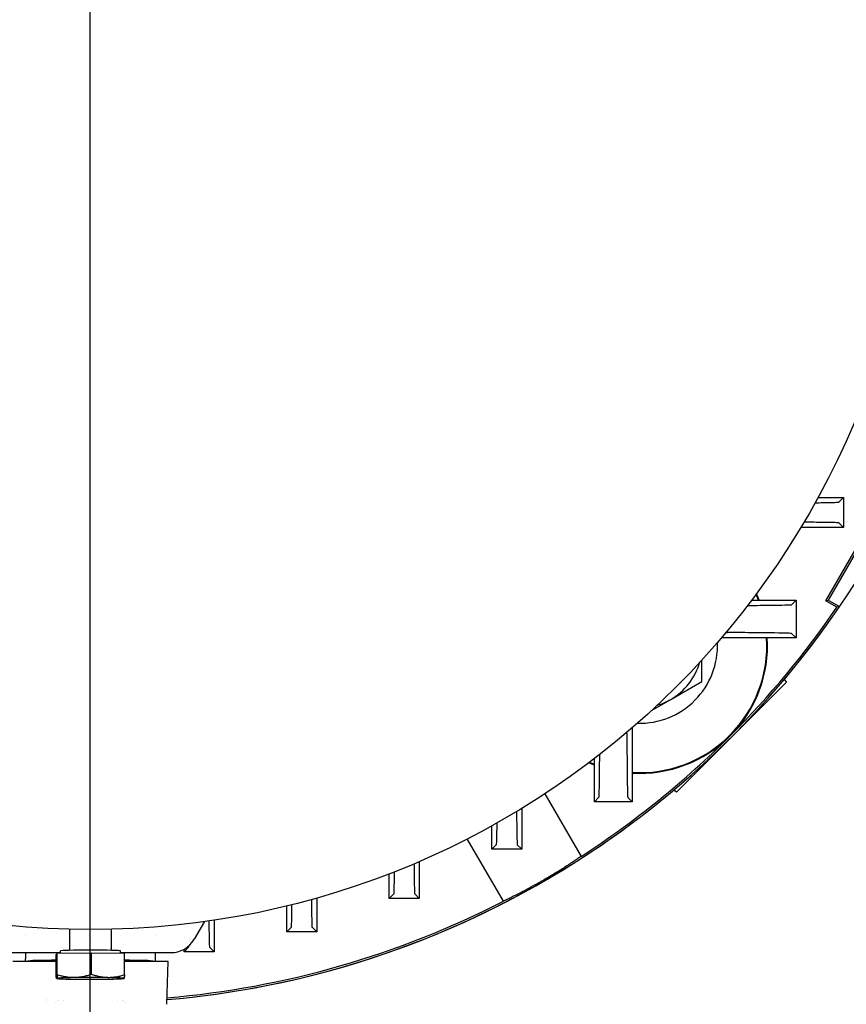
# Model space of a CAD drawing. Extents: x -89225 to 110569, y 13360 to 87647.
# Tile 80 of 256: x 7135 to 7294, y 77288 to 77478. Entities that reach past the tile are written whole.
import ezdxf

# ---------------------------------------------------------------- set-up
doc = ezdxf.new("R2010")
doc.units = 0
doc.layers.add('4', color=4, linetype='Continuous', lineweight=25)
doc.layers.add('Beluchtingstank', color=253, linetype='Continuous')
doc.layers.add('Iv-Lines 035', color=4, linetype='Continuous')

# ---------------------------------------------------------------- blocks, each defined once
blk = doc.blocks.new('BAZ Landox')
for p, q in [((1101199.32, -894547.65), (1101212.71, -894524.45)), ((1101212.84, -894524.91), (1101199.79, -894547.52)), ((1101197.81, -894527.72), (1101202.74, -894527.72)), ((1101201.83, -894528.62), (1101202.74, -894527.72)), ((1101202.74, -894527.72), (1101202.74, -894533.52)), ((1101202.74, -894533.52), (1101194.48, -894533.52)), ((1101201.85, -894532.63), (1101202.74, -894533.52)), ((1101185.03, -894547.52), (1101193.58, -894547.52)), ((1101192.7, -894548.4), (1101193.58, -894547.52)), ((1101193.58, -894547.52), (1101193.58, -894554.82)), ((1101199.32, -894547.65), (1101199.79, -894547.52)), ((1101201.47, -894548.89), (1101199.32, -894547.65)), ((1101199.79, -894547.52), (1101201.96, -894548.78)), ((1101192.72, -894553.96), (1101193.58, -894554.82)), ((1101193.58, -894554.82), (1101179.17, -894554.82)), ((1101175.42, -894563.21), (1101175.42, -894559.06)), ((1101169.42, -894566.68), (1101175.42, -894563.21)), ((1101191.71, -894563.35), (1101181.1, -894573.96)), ((1101191.29, -894562.85), (1101191.71, -894563.35)), ((1101165.67, -894568.84), (1101169.42, -894566.68)), ((1101161.96, -894572.15), (1101161.96, -894586.44)), ((1101181.1, -894573.96), (1101170.49, -894584.57)), ((1101154.66, -894586.44), (1101154.66, -894578.1)), ((1101145.1, -894584.87), (1101152.08, -894596.96)), ((1101170.49, -894584.57), (1101169.98, -894584.16)), ((1101155.53, -894585.56), (1101154.66, -894586.44)), ((1101161.96, -894586.44), (1101154.66, -894586.44)), ((1101161.09, -894585.58), (1101161.96, -894586.44)), ((1101140.66, -894587.69), (1101140.66, -894595.6)), ((1101134.86, -894595.6), (1101134.86, -894591.06)), ((1101137.08, -894605.62), (1101130.12, -894593.58)), ((1101135.76, -894594.7), (1101134.86, -894595.6)), ((1101140.66, -894595.6), (1101134.86, -894595.6)), ((1101139.76, -894594.71), (1101140.66, -894595.6)), ((1101120.86, -894597.94), (1101120.86, -894605.08)), ((1101115.06, -894605.08), (1101115.06, -894600.31)), ((1101101.06, -894605), (1101101.06, -894611.55)), ((1101115.96, -894604.17), (1101115.06, -894605.08)), ((1101120.86, -894605.08), (1101115.06, -894605.08)), ((1101119.96, -894604.18), (1101120.86, -894605.08)), ((1101095.26, -894611.55), (1101095.26, -894606.53)), ((1101079.39, -894609.56), (1101077.42, -894612.95)), ((1101081.26, -894609.29), (1101081.26, -894615.36)), ((1101053.36, -894611.03), (1101053.36, -894614.81)), ((1101061.36, -894611.03), (1101061.36, -894614.81)), ((1101096.16, -894610.64), (1101095.26, -894611.55)), ((1101101.06, -894611.55), (1101095.26, -894611.55)), ((1101100.15, -894610.65), (1101101.06, -894611.55)), ((1101044.86, -894612.22), (1101044.86, -894612.22)), ((1101069.86, -894612.22), (1101069.86, -894612.22)), ((1101075.46, -894612.59), (1101075.46, -894612.59)), ((1101051.56, -894615.7), (1101051.56, -894615.21)), ((1101063.16, -894615.71), (1101063.16, -894615.21)), ((1101076.36, -894614.45), (1101075.46, -894615.36)), ((1101075.46, -894615.36), (1101075.46, -894614.88)), ((1101081.26, -894615.36), (1101075.46, -894615.36)), ((1101080.35, -894614.46), (1101081.26, -894615.36)), ((1101041.8, -894615.54), (1101051.56, -894615.54)), ((1101050.76, -894617.22), (1101042.36, -894617.22)), ((1101044.86, -894615.54), (1101044.86, -894616.72)), ((1101044.86, -894617.22), (1101044.86, -894616.72)), ((1101046.25, -894617.08), (1101044.86, -894617.22)), ((1101050.96, -894615.71), (1101050.76, -894615.91)), ((1101050.76, -894620.03), (1101050.76, -894615.91)), ((1101057.55, -894615.62), (1101050.96, -894615.71)), ((1101050.96, -894619.83), (1101050.96, -894615.71)), ((1101057.55, -894619.74), (1101057.55, -894615.62)), ((1101063.95, -894615.72), (1101057.55, -894615.62)), ((1101063.16, -894615.54), (1101072.91, -894615.54)), ((1101063.95, -894619.84), (1101063.95, -894615.72)), ((1101072.36, -894617.22), (1101063.95, -894617.22)), ((1101069.86, -894617.22), (1101068.46, -894617.08)), ((1101069.86, -894615.54), (1101069.86, -894616.72)), ((1101069.86, -894616.72), (1101069.86, -894617.22)), ((1101072.14, -894625.5), (1101072.36, -894617.22)), ((1101050.86, -894620.52), (1101050.85, -894620.51)), ((1101063.85, -894620.52), (1101063.85, -894620.52))]:
    blk.add_line(p, q)
blk.add_circle((1101057.36, -894451.08), 160)
for centre, radius, start, end in [((1101057.36, -894450.22), 260, 300.0733, 59.9267), ((1101057.36, -894450.22), 175, 274.8537, 45.3663), ((1101057.36, -894450.22), 175, 334.2774, 45.3663), ((1101057.36, -894450.22), 174.66, 334.3977, 45), ((1101163.42, -894556.28), 24.53, 20.9393, 23.778), ((1101163.42, -894556.28), 24.66, 20.8229, 23.9513), ((1101057.36, -894450.22), 175, 274.8537, 325.7226), ((1101057.36, -894450.22), 174.66, 315, 325.6023), ((1101163.42, -894556.28), 24.53, 266.5735, 3.4265), ((1101163.42, -894556.28), 15, 268.2496, 2.2187), ((1101163.42, -894556.28), 24.66, 315, 3.4083), ((1101163.42, -894556.28), 12, 300, 344.1493), ((1101163.42, -894556.28), 12, 286.319, 300), ((1101057.36, -894450.22), 174.66, 302.8421, 315), ((1101163.42, -894556.28), 24.66, 266.5917, 315), ((1101163.42, -894556.28), 24.66, 246.517, 249.1771), ((1101163.42, -894556.28), 24.53, 246.6903, 249.0607), ((1101057.36, -894450.22), 174.66, 274.8661, 297.1579), ((1101057.36, -894450.21), 174.66, 267.236, 267.2363), ((1101057.78, -894438.36), 186.52, 267.9307735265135, 267.9307793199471), ((1101057.33, -894450.94), 173.94, 267.9847284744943, 267.9847400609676), ((1101057.24, -894454.19), 170.68, 268.2799424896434, 268.2799493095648), ((1101056.94, -894436.45), 188.43, 271.7200616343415, 271.7200677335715), ((1101057.44, -894452.75), 172.12, 272.0152848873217, 272.015296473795), ((1101057.69, -894459.5), 165.37, 272.0693177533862, 272.0693235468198), ((1101057.36, -894450.2), 175.01, 267.2105, 267.2106), ((1101057.36, -894450.2), 175.01, 267.2105, 267.2106), ((1101057.36, -894450.08), 175.14, 267.8070915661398, 267.8071459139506), ((1101057.36, -894450.08), 175.14, 267.8070915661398, 267.8071459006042), ((1101057.36, -894450.29), 174.93, 272.1928609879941, 272.1929153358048), ((1101057.36, -894450.3), 174.92, 272.1928609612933, 272.1929153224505)]:
    blk.add_arc(centre, radius, start, end)
for centre, major_axis, ratio, start_param, end_param in [((1101072.9, -894610.34), (5.01, -1.46), 0.995645, 4.996992, 6.041649), ((1101076.36, -894594.45), (0, 20.01), 0.008744, 3.562165, 3.562173), ((1101057.36, -894615.21), (-5.8, 0), 0.026177, 3.141593, 6.283185), ((1101076.36, -894594.45), (0, 20.01), 0.008744, 3.150339, 3.297556), ((1101057.36, -894617.09), (11.15, 0), 0.008727, 2.204124, 3.054326), ((1101057.36, -894617.09), (11.15, 0), 0.008727, 0.087266, 0.937468), ((1101057.36, -894620.51), (-6.5, 0), 0.026177, 6.257005, 7.304203), ((1101057.36, -894620.51), (-6.5, 0), 0.026177, 5.209808, 6.257005), ((1101057.36, -894620.51), (-6.5, 0), 0.026177, 1.021018, 2.068215), ((1101057.36, -894620.51), (6.5, 0), 0.026177, 1.021018, 2.068215), ((1101057.36, -894620.51), (6.5, 0), 0.026177, 5.209808, 6.257005), ((1101057.36, -894620.51), (6.5, 0), 0.026177, 6.257005, 7.304203)]:
    blk.add_ellipse(centre, major_axis=major_axis, ratio=ratio, start_param=start_param, end_param=end_param)
for points, knots in [([(1101197.25, -894528.73), (1101197.8, -894528.73), (1101198.3, -894528.72), (1101199.77, -894528.7), (1101200.55, -894528.68), (1101201.56, -894528.65), (1101201.82, -894528.63), (1101201.83, -894528.62)], [-1.41562, -1.41562, -1.41562, -1.41562, -1.150866, -1.150866, -0.560796, -0.560796, -0.000001, -0.000001, -0.000001, -0.000001]), ([(1101201.85, -894532.63), (1101201.83, -894532.61), (1101201.57, -894532.59), (1101200.56, -894532.56), (1101199.77, -894532.55), (1101197.76, -894532.52), (1101196.55, -894532.5), (1101195.13, -894532.49), (1101195.11, -894532.49), (1101195.1, -894532.49)], [-2.325386, -2.325386, -2.325386, -2.325386, -1.759422, -1.759422, -1.16269, -1.16269, -0.58751, -0.58751, -0.580246, -0.580246, -0.580246, -0.580246]), ([(1101184.24, -894548.55), (1101184.69, -894548.54), (1101185.13, -894548.54), (1101187.06, -894548.52), (1101188.35, -894548.51), (1101190.5, -894548.48), (1101191.33, -894548.46), (1101192.15, -894548.44), (1101192.35, -894548.43), (1101192.56, -894548.42), (1101192.61, -894548.41), (1101192.66, -894548.41), (1101192.67, -894548.4), (1101192.69, -894548.4), (1101192.69, -894548.4), (1101192.7, -894548.4), (1101192.7, -894548.4), (1101192.7, -894548.4), (1101192.7, -894548.4), (1101192.7, -894548.4), (1101192.7, -894548.4), (1101192.7, -894548.4), (1101192.7, -894548.4), (1101192.7, -894548.4), (1101192.7, -894548.4), (1101192.7, -894548.4), (1101192.7, -894548.4), (1101192.7, -894548.4), (1101192.7, -894548.4), (1101192.7, -894548.4)], [-0.3950616, -0.3950616, -0.3950616, -0.3950616, -0.3613859, -0.3613859, -0.2409703, -0.2409703, -0.117535, -0.117535, -0.0579828, -0.0579828, -0.028789, -0.028789, -0.0143432, -0.0143432, -0.0071589, -0.0071589, -0.0035765, -0.0035765, -0.0017877, -0.0017877, -0.0008939, -0.0008939, -0.0004472, -0.0004472, -0.0002239, -0.0002239, -0.0001122, -0.0001122, 0, 0, 0, 0]), ([(1101192.72, -894553.96), (1101192.72, -894553.96), (1101192.72, -894553.96), (1101192.72, -894553.96), (1101192.72, -894553.96), (1101192.72, -894553.96), (1101192.72, -894553.96), (1101192.72, -894553.96), (1101192.72, -894553.96), (1101192.72, -894553.96), (1101192.72, -894553.96), (1101192.72, -894553.96), (1101192.72, -894553.96), (1101192.72, -894553.96), (1101192.72, -894553.96), (1101192.72, -894553.96), (1101192.72, -894553.96), (1101192.72, -894553.95), (1101192.71, -894553.95), (1101192.71, -894553.95), (1101192.71, -894553.95), (1101192.69, -894553.95), (1101192.68, -894553.95), (1101192.62, -894553.94), (1101192.57, -894553.94), (1101192.37, -894553.92), (1101192.16, -894553.91), (1101191.34, -894553.89), (1101190.5, -894553.87), (1101188.33, -894553.84), (1101187.02, -894553.83), (1101184.73, -894553.81), (1101183.91, -894553.8), (1101182.61, -894553.8), (1101182.17, -894553.79), (1101181.49, -894553.79), (1101181.27, -894553.79), (1101180.92, -894553.79), (1101180.81, -894553.79), (1101180.64, -894553.79), (1101180.58, -894553.79), (1101180.49, -894553.79), (1101180.46, -894553.79), (1101180.42, -894553.79), (1101180.41, -894553.79), (1101180.38, -894553.79), (1101180.38, -894553.79), (1101180.37, -894553.79), (1101180.36, -894553.79), (1101180.36, -894553.79), (1101180.35, -894553.79), (1101180.35, -894553.79), (1101180.35, -894553.79), (1101180.35, -894553.79), (1101180.35, -894553.79), (1101180.35, -894553.79), (1101180.35, -894553.79), (1101180.35, -894553.79)], [-0.2185638, -0.2185638, -0.2185638, -0.2185638, -0.2185513, -0.2185513, -0.2185386, -0.2185386, -0.2185133, -0.2185133, -0.2184626, -0.2184626, -0.2183614, -0.2183614, -0.2181588, -0.2181588, -0.2177535, -0.2177535, -0.2169424, -0.2169424, -0.215318, -0.215318, -0.2120606, -0.2120606, -0.205512, -0.205512, -0.192281, -0.192281, -0.1652953, -0.1652953, -0.1092819, -0.1092819, -0.0548906, -0.0548906, -0.0273155, -0.0273155, -0.0135984, -0.0135984, -0.0067838, -0.0067838, -0.003391, -0.003391, -0.0016987, -0.0016987, -0.0008536, -0.0008536, -0.0004313, -0.0004313, -0.0002202, -0.0002202, -0.0001147, -0.0001147, -0.0000619, -0.0000619, -0.0000356, -0.0000356, -0.0000224, -0.0000224, -0.0000009, -0.0000009, -0.0000009, -0.0000009]), ([(1101160.92, -894573.21), (1101160.92, -894573.21), (1101160.92, -894573.21), (1101160.92, -894573.21), (1101160.92, -894573.21), (1101160.92, -894573.21), (1101160.92, -894573.21), (1101160.92, -894573.22), (1101160.92, -894573.22), (1101160.92, -894573.22), (1101160.92, -894573.23), (1101160.92, -894573.24), (1101160.92, -894573.25), (1101160.92, -894573.27), (1101160.92, -894573.28), (1101160.92, -894573.32), (1101160.92, -894573.35), (1101160.92, -894573.44), (1101160.92, -894573.5), (1101160.92, -894573.67), (1101160.93, -894573.78), (1101160.93, -894574.13), (1101160.93, -894574.35), (1101160.93, -894575.03), (1101160.93, -894575.47), (1101160.94, -894576.77), (1101160.95, -894577.59), (1101160.96, -894579.88), (1101160.98, -894581.19), (1101161.01, -894583.36), (1101161.03, -894584.2), (1101161.06, -894585.29), (1101161.08, -894585.56), (1101161.09, -894585.58)], [-2.457952, -2.457952, -2.457952, -2.457952, -2.457701, -2.457701, -2.457553, -2.457553, -2.457256, -2.457256, -2.456663, -2.456663, -2.455476, -2.455476, -2.453103, -2.453103, -2.448354, -2.448354, -2.43885, -2.43885, -2.419819, -2.419819, -2.381666, -2.381666, -2.305033, -2.305033, -2.150776, -2.150776, -1.840673, -1.840673, -1.228973, -1.228973, -0.599249, -0.599249, 0, 0, 0, 0]), ([(1101155.53, -894585.56), (1101155.55, -894585.55), (1101155.57, -894585.27), (1101155.6, -894584.19), (1101155.62, -894583.36), (1101155.65, -894581.22), (1101155.66, -894579.92), (1101155.68, -894578.05), (1101155.68, -894577.68), (1101155.68, -894577.3)], [-2.42027, -2.42027, -2.42027, -2.42027, -1.829762, -1.829762, -1.210131, -1.210131, -0.605428, -0.605428, -0.460933, -0.460933, -0.460933, -0.460933]), ([(1101139.63, -894588.3), (1101139.64, -894589.58), (1101139.66, -894590.69), (1101139.68, -894592.64), (1101139.7, -894593.42), (1101139.73, -894594.43), (1101139.75, -894594.69), (1101139.76, -894594.71)], [-1.69828, -1.69828, -1.69828, -1.69828, -1.163462, -1.163462, -0.566337, -0.566337, -0.000001, -0.000001, -0.000001, -0.000001]), ([(1101135.76, -894594.7), (1101135.77, -894594.68), (1101135.79, -894594.42), (1101135.82, -894593.39), (1101135.84, -894592.6), (1101135.86, -894591.23), (1101135.86, -894590.87), (1101135.87, -894590.49)], [-0.3473645, -0.3473645, -0.3473645, -0.3473645, -0.2619553, -0.2619553, -0.1720515, -0.1720515, -0.1432341, -0.1432341, -0.1432341, -0.1432341]), ([(1101152.08, -894596.96), (1101151.9, -894597.09), (1101151.7, -894597.23), (1101151.48, -894597.38), (1101151.39, -894597.44), (1101151.29, -894597.51), (1101151.19, -894597.57), (1101151.17, -894597.59), (1101151.16, -894597.6), (1101151.14, -894597.61), (1101151.02, -894597.69), (1101150.89, -894597.78), (1101150.76, -894597.86), (1101150.64, -894597.95), (1101150.5, -894598.04), (1101150.37, -894598.13), (1101150.25, -894598.2), (1101150.14, -894598.28), (1101150.02, -894598.36), (1101149.99, -894598.38), (1101149.97, -894598.39), (1101149.94, -894598.41), (1101149.87, -894598.45), (1101149.8, -894598.5), (1101149.72, -894598.55), (1101149.65, -894598.6), (1101149.57, -894598.65), (1101149.5, -894598.7), (1101149.37, -894598.78), (1101149.24, -894598.86), (1101149.11, -894598.95), (1101149.08, -894598.96), (1101149.06, -894598.98), (1101149.03, -894599), (1101148.87, -894599.1), (1101148.71, -894599.2), (1101148.54, -894599.31), (1101148.38, -894599.41), (1101148.21, -894599.52), (1101148.03, -894599.62), (1101147.86, -894599.73), (1101147.69, -894599.84), (1101147.51, -894599.95), (1101147.37, -894600.04), (1101147.22, -894600.13), (1101147.07, -894600.22), (1101147.04, -894600.23), (1101147.01, -894600.25), (1101146.98, -894600.27), (1101146.89, -894600.33), (1101146.8, -894600.38), (1101146.71, -894600.44), (1101146.62, -894600.49), (1101146.53, -894600.54), (1101146.43, -894600.6), (1101146.28, -894600.69), (1101146.13, -894600.78), (1101145.97, -894600.87), (1101145.94, -894600.89), (1101145.91, -894600.91), (1101145.88, -894600.93), (1101145.69, -894601.04), (1101145.51, -894601.15), (1101145.32, -894601.26), (1101145.13, -894601.37), (1101144.94, -894601.48), (1101144.75, -894601.59), (1101144.56, -894601.7), (1101144.37, -894601.81), (1101144.18, -894601.92), (1101144.02, -894602.01), (1101143.87, -894602.1), (1101143.71, -894602.18), (1101143.68, -894602.2), (1101143.65, -894602.22), (1101143.61, -894602.24), (1101143.52, -894602.29), (1101143.43, -894602.34), (1101143.33, -894602.4), (1101143.24, -894602.45), (1101143.15, -894602.5), (1101143.05, -894602.55), (1101142.9, -894602.64), (1101142.74, -894602.72), (1101142.59, -894602.81), (1101142.56, -894602.83), (1101142.53, -894602.84), (1101142.5, -894602.86), (1101142.31, -894602.96), (1101142.13, -894603.06), (1101141.94, -894603.16), (1101141.76, -894603.26), (1101141.58, -894603.36), (1101141.4, -894603.45), (1101141.22, -894603.55), (1101141.05, -894603.64), (1101140.87, -894603.73), (1101140.73, -894603.81), (1101140.59, -894603.88), (1101140.45, -894603.96), (1101140.42, -894603.97), (1101140.39, -894603.99), (1101140.36, -894604), (1101140.28, -894604.04), (1101140.2, -894604.09), (1101140.11, -894604.13), (1101140.03, -894604.17), (1101139.95, -894604.21), (1101139.87, -894604.25), (1101139.74, -894604.32), (1101139.61, -894604.39), (1101139.48, -894604.46), (1101139.45, -894604.47), (1101139.42, -894604.48), (1101139.4, -894604.5), (1101139.24, -894604.57), (1101139.09, -894604.65), (1101138.94, -894604.72), (1101138.8, -894604.8), (1101138.65, -894604.87), (1101138.51, -894604.94), (1101138.37, -894605), (1101138.24, -894605.07), (1101138.11, -894605.13), (1101138, -894605.19), (1101137.9, -894605.24), (1101137.8, -894605.28), (1101137.78, -894605.29), (1101137.76, -894605.3), (1101137.74, -894605.31), (1101137.68, -894605.34), (1101137.62, -894605.37), (1101137.56, -894605.4), (1101137.5, -894605.42), (1101137.45, -894605.45), (1101137.39, -894605.48), (1101137.28, -894605.53), (1101137.18, -894605.58), (1101137.08, -894605.62)], [0, 0, 0, 0, 1.306448, 1.306448, 1.306448, 1.860868, 1.860868, 1.860868, 1.963067, 1.963067, 1.963067, 2.620244, 2.620244, 2.620244, 3.276499, 3.276499, 3.276499, 3.819041, 3.819041, 3.819041, 3.930422, 3.930422, 3.930422, 4.256148, 4.256148, 4.256148, 4.582205, 4.582205, 4.582205, 5.129097, 5.129097, 5.129097, 5.236702, 5.236702, 5.236702, 5.893264, 5.893264, 5.893264, 6.550445, 6.550445, 6.550445, 7.206758, 7.206758, 7.206758, 7.74836, 7.74836, 7.74836, 7.860782, 7.860782, 7.860782, 8.186552, 8.186552, 8.186552, 8.512547, 8.512547, 8.512547, 9.056849, 9.056849, 9.056849, 9.166951, 9.166951, 9.166951, 9.823471, 9.823471, 9.823471, 10.480658, 10.480658, 10.480658, 11.137019, 11.137019, 11.137019, 11.67807, 11.67807, 11.67807, 11.791116, 11.791116, 11.791116, 12.116917, 12.116917, 12.116917, 12.442872, 12.442872, 12.442872, 12.987106, 12.987106, 12.987106, 13.097206, 13.097206, 13.097206, 13.753686, 13.753686, 13.753686, 14.410876, 14.410876, 14.410876, 15.067287, 15.067287, 15.067287, 15.610313, 15.610313, 15.610313, 15.72148, 15.72148, 15.72148, 16.047335, 16.047335, 16.047335, 16.37323, 16.37323, 16.37323, 16.918147, 16.918147, 16.918147, 17.027469, 17.027469, 17.027469, 17.683895, 17.683895, 17.683895, 18.341083, 18.341083, 18.341083, 18.997554, 18.997554, 18.997554, 19.543547, 19.543547, 19.543547, 19.651876, 19.651876, 19.651876, 19.977822, 19.977822, 19.977822, 20.30363, 20.30363, 20.30363, 20.957734, 20.957734, 20.957734, 20.957734]), ([(1101115.96, -894604.17), (1101115.98, -894604.16), (1101115.99, -894603.91), (1101116.02, -894602.94), (1101116.04, -894602.2), (1101116.06, -894600.83), (1101116.06, -894600.39), (1101116.07, -894599.92)], [-0.4069592, -0.4069592, -0.4069592, -0.4069592, -0.3071745, -0.3071745, -0.2024024, -0.2024024, -0.1591118, -0.1591118, -0.1591118, -0.1591118]), ([(1101119.83, -894598.38), (1101119.84, -894599.48), (1101119.85, -894600.44), (1101119.88, -894602.22), (1101119.9, -894602.96), (1101119.93, -894603.92), (1101119.94, -894604.17), (1101119.96, -894604.18)], [-1.586834, -1.586834, -1.586834, -1.586834, -1.110485, -1.110485, -0.540931, -0.540931, -0.000001, -0.000001, -0.000001, -0.000001]), ([(1101100.03, -894605.28), (1101100.04, -894606.24), (1101100.05, -894607.09), (1101100.08, -894608.74), (1101100.09, -894609.46), (1101100.12, -894610.39), (1101100.14, -894610.63), (1101100.15, -894610.65)], [-1.502615, -1.502615, -1.502615, -1.502615, -1.076483, -1.076483, -0.525147, -0.525147, 0, 0, 0, 0]), ([(1101096.16, -894610.64), (1101096.18, -894610.62), (1101096.19, -894610.39), (1101096.22, -894609.46), (1101096.24, -894608.75), (1101096.26, -894607.36), (1101096.27, -894606.84), (1101096.27, -894606.28)], [-0.4183659, -0.4183659, -0.4183659, -0.4183659, -0.3158639, -0.3158639, -0.2086816, -0.2086816, -0.1548278, -0.1548278, -0.1548278, -0.1548278]), ([(1101080.23, -894609.44), (1101080.24, -894610.29), (1101080.25, -894611.05), (1101080.27, -894612.61), (1101080.29, -894613.3), (1101080.32, -894614.21), (1101080.33, -894614.44), (1101080.35, -894614.46)], [-1.439104, -1.439104, -1.439104, -1.439104, -1.05075, -1.05075, -0.514145, -0.514145, 0, 0, 0, 0]), ([(1101053.36, -894614.81), (1101053.36, -894614.86), (1101053.35, -894614.9), (1101053.32, -894614.98), (1101053.3, -894615.01), (1101053.26, -894615.07), (1101053.24, -894615.09), (1101053.23, -894615.11)], [3.14159265, 3.14159265, 3.14159265, 3.14159265, 3.15031448, 3.15031448, 3.15988948, 3.15988948, 3.17051139, 3.17051139, 3.17051139, 3.17051139]), ([(1101061.48, -894615.11), (1101061.46, -894615.09), (1101061.44, -894615.06), (1101061.39, -894614.99), (1101061.37, -894614.94), (1101061.36, -894614.87), (1101061.36, -894614.84), (1101061.36, -894614.81)], [6.25426657, 6.25426657, 6.25426657, 6.25426657, 6.26677609, 6.26677609, 6.27812743, 6.27812743, 6.28318531, 6.28318531, 6.28318531, 6.28318531]), ([(1101050.86, -894620.51), (1101050.86, -894620.51), (1101050.85, -894620.51), (1101050.85, -894620.51), (1101050.85, -894620.51), (1101050.85, -894620.51), (1101050.84, -894620.51), (1101050.84, -894620.51), (1101050.84, -894620.51), (1101050.84, -894620.5), (1101050.84, -894620.5), (1101050.83, -894620.5), (1101050.83, -894620.49), (1101050.83, -894620.49), (1101050.83, -894620.48), (1101050.83, -894620.48), (1101050.82, -894620.47), (1101050.82, -894620.46), (1101050.82, -894620.46), (1101050.82, -894620.44), (1101050.81, -894620.42), (1101050.81, -894620.4), (1101050.8, -894620.38), (1101050.8, -894620.36), (1101050.8, -894620.33), (1101050.79, -894620.3), (1101050.79, -894620.27), (1101050.78, -894620.24), (1101050.78, -894620.21), (1101050.78, -894620.18), (1101050.77, -894620.14), (1101050.77, -894620.1), (1101050.76, -894620.07), (1101050.76, -894620.03)], [0, 0, 0, 0, 0.238134, 0.238134, 0.238134, 0.476297, 0.476297, 0.476297, 0.714435, 0.714435, 0.714435, 0.952572, 0.952572, 0.952572, 1.190734, 1.190734, 1.190734, 1.428872, 1.428872, 1.428872, 1.905164, 1.905164, 1.905164, 2.381433, 2.381433, 2.381433, 2.857737, 2.857737, 2.857737, 3.33399, 3.33399, 3.33399, 3.810266, 3.810266, 3.810266, 3.810266]), ([(1101050.96, -894619.83), (1101050.95, -894619.88), (1101050.95, -894619.92), (1101050.94, -894619.97), (1101050.94, -894620.01), (1101050.94, -894620.05), (1101050.93, -894620.09), (1101050.93, -894620.13), (1101050.92, -894620.17), (1101050.92, -894620.21), (1101050.92, -894620.24), (1101050.91, -894620.27), (1101050.91, -894620.3), (1101050.9, -894620.33), (1101050.9, -894620.36), (1101050.89, -894620.38), (1101050.89, -894620.39), (1101050.89, -894620.4), (1101050.89, -894620.41), (1101050.89, -894620.42), (1101050.88, -894620.43), (1101050.88, -894620.44), (1101050.88, -894620.45), (1101050.88, -894620.46), (1101050.88, -894620.47), (1101050.87, -894620.47), (1101050.87, -894620.48), (1101050.87, -894620.49), (1101050.87, -894620.49), (1101050.87, -894620.5), (1101050.86, -894620.5), (1101050.86, -894620.5), (1101050.86, -894620.51), (1101050.86, -894620.51)], [0, 0, 0, 0, 0.476272, 0.476272, 0.476272, 0.952534, 0.952534, 0.952534, 1.428827, 1.428827, 1.428827, 1.905097, 1.905097, 1.905097, 2.381384, 2.381384, 2.381384, 2.619528, 2.619528, 2.619528, 2.857688, 2.857688, 2.857688, 3.09582, 3.09582, 3.09582, 3.333971, 3.333971, 3.333971, 3.572135, 3.572135, 3.572135, 3.810266, 3.810266, 3.810266, 3.810266]), ([(1101054.25, -894620.36), (1101054.18, -894620.36), (1101054.11, -894620.36), (1101054.04, -894620.36), (1101053.97, -894620.36), (1101053.9, -894620.36), (1101053.84, -894620.36), (1101053.77, -894620.36), (1101053.7, -894620.35), (1101053.63, -894620.35), (1101053.56, -894620.34), (1101053.49, -894620.34), (1101053.42, -894620.33), (1101053.35, -894620.33), (1101053.28, -894620.32), (1101053.21, -894620.32), (1101053.14, -894620.31), (1101053.07, -894620.3), (1101053, -894620.29), (1101052.86, -894620.27), (1101052.72, -894620.25), (1101052.59, -894620.23), (1101052.45, -894620.21), (1101052.31, -894620.18), (1101052.17, -894620.15), (1101052.04, -894620.12), (1101051.9, -894620.09), (1101051.77, -894620.06), (1101051.63, -894620.02), (1101051.49, -894619.99), (1101051.36, -894619.95), (1101051.22, -894619.91), (1101051.09, -894619.87), (1101050.96, -894619.83)], [0, 0, 0, 0, 0.238135, 0.238135, 0.238135, 0.476298, 0.476298, 0.476298, 0.714435, 0.714435, 0.714435, 0.952573, 0.952573, 0.952573, 1.190735, 1.190735, 1.190735, 1.428872, 1.428872, 1.428872, 1.905165, 1.905165, 1.905165, 2.381433, 2.381433, 2.381433, 2.857737, 2.857737, 2.857737, 3.33399, 3.33399, 3.33399, 3.810266, 3.810266, 3.810266, 3.810266]), ([(1101057.55, -894619.74), (1101057.42, -894619.78), (1101057.28, -894619.83), (1101057.15, -894619.87), (1101057.01, -894619.91), (1101056.88, -894619.95), (1101056.74, -894619.99), (1101056.61, -894620.02), (1101056.47, -894620.06), (1101056.33, -894620.09), (1101056.2, -894620.13), (1101056.06, -894620.16), (1101055.92, -894620.18), (1101055.78, -894620.21), (1101055.64, -894620.23), (1101055.51, -894620.26), (1101055.44, -894620.27), (1101055.37, -894620.28), (1101055.3, -894620.29), (1101055.23, -894620.29), (1101055.16, -894620.3), (1101055.09, -894620.31), (1101054.95, -894620.33), (1101054.81, -894620.34), (1101054.67, -894620.35), (1101054.6, -894620.35), (1101054.53, -894620.35), (1101054.46, -894620.36), (1101054.39, -894620.36), (1101054.32, -894620.36), (1101054.25, -894620.36)], [0, 0, 0, 0, 0.475739, 0.475739, 0.475739, 0.951832, 0.951832, 0.951832, 1.428478, 1.428478, 1.428478, 1.905227, 1.905227, 1.905227, 2.381748, 2.381748, 2.381748, 2.619855, 2.619855, 2.619855, 2.857844, 2.857844, 2.857844, 3.333718, 3.333718, 3.333718, 3.571911, 3.571911, 3.571911, 3.810266, 3.810266, 3.810266, 3.810266]), ([(1101060.75, -894620.37), (1101060.68, -894620.37), (1101060.62, -894620.36), (1101060.55, -894620.36), (1101060.48, -894620.36), (1101060.41, -894620.35), (1101060.35, -894620.35), (1101060.28, -894620.35), (1101060.21, -894620.34), (1101060.14, -894620.33), (1101060.08, -894620.33), (1101060.01, -894620.32), (1101059.94, -894620.31), (1101059.87, -894620.31), (1101059.81, -894620.3), (1101059.74, -894620.29), (1101059.67, -894620.28), (1101059.6, -894620.27), (1101059.54, -894620.26), (1101059.4, -894620.24), (1101059.27, -894620.21), (1101059.13, -894620.18), (1101059, -894620.16), (1101058.87, -894620.13), (1101058.73, -894620.09), (1101058.6, -894620.06), (1101058.47, -894620.03), (1101058.34, -894619.99), (1101058.21, -894619.95), (1101058.07, -894619.91), (1101057.94, -894619.87), (1101057.81, -894619.83), (1101057.68, -894619.78), (1101057.55, -894619.74)], [0, 0, 0, 0, 0.238135, 0.238135, 0.238135, 0.476298, 0.476298, 0.476298, 0.714435, 0.714435, 0.714435, 0.952573, 0.952573, 0.952573, 1.190735, 1.190735, 1.190735, 1.428872, 1.428872, 1.428872, 1.905165, 1.905165, 1.905165, 2.381433, 2.381433, 2.381433, 2.857737, 2.857737, 2.857737, 3.33399, 3.33399, 3.33399, 3.810266, 3.810266, 3.810266, 3.810266]), ([(1101063.95, -894619.84), (1101063.82, -894619.88), (1101063.69, -894619.92), (1101063.56, -894619.96), (1101063.43, -894620), (1101063.3, -894620.03), (1101063.17, -894620.07), (1101063.03, -894620.1), (1101062.9, -894620.13), (1101062.77, -894620.16), (1101062.64, -894620.19), (1101062.5, -894620.21), (1101062.37, -894620.24), (1101062.23, -894620.26), (1101062.1, -894620.28), (1101061.97, -894620.3), (1101061.9, -894620.31), (1101061.83, -894620.31), (1101061.76, -894620.32), (1101061.7, -894620.33), (1101061.63, -894620.33), (1101061.56, -894620.34), (1101061.5, -894620.35), (1101061.43, -894620.35), (1101061.36, -894620.35), (1101061.29, -894620.36), (1101061.22, -894620.36), (1101061.16, -894620.36), (1101061.09, -894620.37), (1101061.02, -894620.37), (1101060.95, -894620.37), (1101060.89, -894620.37), (1101060.82, -894620.37), (1101060.75, -894620.37)], [0, 0, 0, 0, 0.476273, 0.476273, 0.476273, 0.952534, 0.952534, 0.952534, 1.428828, 1.428828, 1.428828, 1.905098, 1.905098, 1.905098, 2.381384, 2.381384, 2.381384, 2.619529, 2.619529, 2.619529, 2.857689, 2.857689, 2.857689, 3.09582, 3.09582, 3.09582, 3.333972, 3.333972, 3.333972, 3.572135, 3.572135, 3.572135, 3.810266, 3.810266, 3.810266, 3.810266]), ([(1101063.95, -894619.84), (1101063.95, -894619.89), (1101063.94, -894619.93), (1101063.94, -894619.98), (1101063.94, -894620.02), (1101063.93, -894620.06), (1101063.93, -894620.1), (1101063.92, -894620.14), (1101063.92, -894620.18), (1101063.91, -894620.21), (1101063.91, -894620.25), (1101063.91, -894620.28), (1101063.9, -894620.31), (1101063.9, -894620.34), (1101063.89, -894620.37), (1101063.89, -894620.39), (1101063.89, -894620.4), (1101063.89, -894620.41), (1101063.88, -894620.42), (1101063.88, -894620.43), (1101063.88, -894620.44), (1101063.88, -894620.45), (1101063.88, -894620.46), (1101063.87, -894620.47), (1101063.87, -894620.48), (1101063.87, -894620.48), (1101063.87, -894620.49), (1101063.87, -894620.49), (1101063.86, -894620.5), (1101063.86, -894620.5), (1101063.86, -894620.51), (1101063.86, -894620.51), (1101063.85, -894620.51), (1101063.85, -894620.52)], [0, 0, 0, 0, 0.476272, 0.476272, 0.476272, 0.952534, 0.952534, 0.952534, 1.428827, 1.428827, 1.428827, 1.905097, 1.905097, 1.905097, 2.381384, 2.381384, 2.381384, 2.619528, 2.619528, 2.619528, 2.857688, 2.857688, 2.857688, 3.09582, 3.09582, 3.09582, 3.333971, 3.333971, 3.333971, 3.572135, 3.572135, 3.572135, 3.810266, 3.810266, 3.810266, 3.810266])]:
    blk.add_open_spline(points, degree=3, knots=knots)
for points in [[(1101201.96, -894548.78), (1101201.8, -894548.81), (1101201.64, -894548.85), (1101201.47, -894548.89)], [(1101063.85, -894620.52), (1101063.85, -894620.52), (1101063.85, -894620.52), (1101063.85, -894620.52)]]:
    blk.add_open_spline(points, degree=3)
for points, weights in [([(1101180.04, -894553.78), (1101180.19, -894553.78), (1101180.35, -894553.79)], [1.0499490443, 1.0501275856, 1.05030520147]), ([(1101160.92, -894573.21), (1101160.92, -894573.12), (1101160.92, -894573.04)], [1.05030520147, 1.05020608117, 1.05010667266])]:
    blk.add_rational_spline(points, weights, degree=2)

msp = doc.modelspace()

# ---------------------------------------------------------------- linework, layer by layer
at = {"layer": '4', "ltscale": 0.5}
msp.add_line((7148.18, 54909.41), (7148.18, 84803.73), dxfattribs=at)
at = {"layer": 'Beluchtingstank', "lineweight": 9, "ltscale": 0.01}
for radius, end in [(6774.79, 250.200984), (6574.79, 251.421346), (6475.21, 252.057494)]:
    msp.add_arc((8275.88, 77462.92), radius, 90, end, dxfattribs=at)

# ---------------------------------------------------------------- block references
at = {"layer": 'Iv-Lines 035'}
msp.add_blockref('BAZ Landox', (-1093909.17, 971913.35), dxfattribs=at)

doc.saveas('drawing.dxf')
